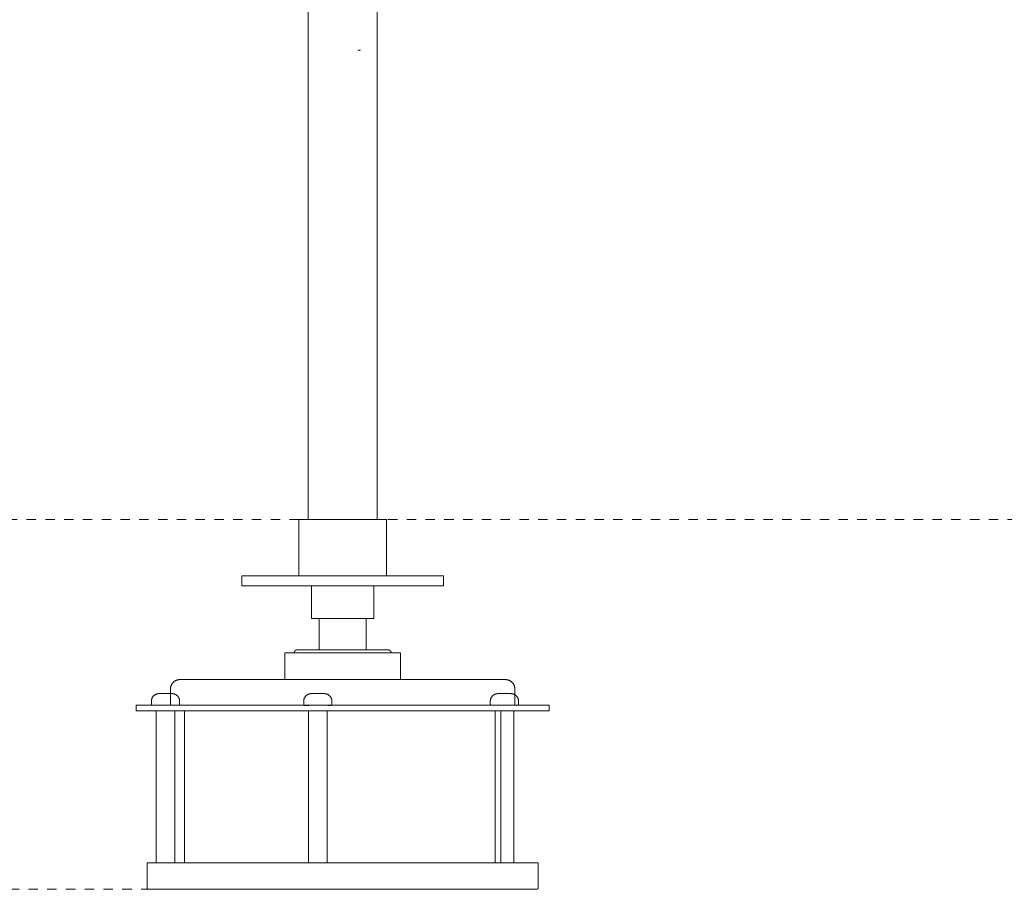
# Model space of a CAD drawing. Header units: millimetres. Extents: x 5806 to 11183, y -3660 to 7544.
# Tile 5 of 8: x 6491 to 6806, y 1405 to 1682. Entities that reach past the tile are written whole.
import ezdxf

# ---------------------------------------------------------------- set-up
doc = ezdxf.new("R2010")
doc.units = ezdxf.units.MM
doc.linetypes.add('Dash', pattern=[6, 3, -3])
doc.layers.add('Lighthing Fixture Detail Wide Black', color=7, linetype='Continuous', lineweight=20)
doc.layers.add('Luminarias', color=7, linetype='Continuous', lineweight=20)
doc.layers.add('Lighthing Fixture Dim Grey Dash', color=7, linetype='Dash', lineweight=9, true_color=0xd2d2d2)

# ---------------------------------------------------------------- blocks, each defined once
blk = doc.blocks.new('32100 - 32100 JUST FAN Matt black ceiling fan with DC motor-500755-Alzado_PDF')
at = {"layer": 'Luminarias'}
for p, q in [((6583.11, 1942), (6583.11, 1522.74)), ((6605.11, 1522.74), (6605.11, 1942)), ((6580.1, 1522.74), (6580.1, 1504.74)), ((6594.37, 1522.74), (6580.1, 1522.74)), ((6608.12, 1522.74), (6594.37, 1522.74)), ((6608.12, 1504.74), (6608.12, 1522.74)), ((6561.86, 1504.74), (6561.86, 1501.54)), ((6594.7, 1504.74), (6561.86, 1504.74)), ((6626.36, 1504.74), (6594.7, 1504.74)), ((6626.36, 1501.54), (6626.36, 1504.74)), ((6594.7, 1501.54), (6561.86, 1501.54)), ((6584.13, 1501.54), (6584.13, 1491.05)), ((6626.36, 1501.54), (6594.7, 1501.54)), ((6604.08, 1491.05), (6604.08, 1501.54)), ((6594.29, 1491.05), (6584.13, 1491.05)), ((6586.61, 1491.05), (6586.61, 1481.04)), ((6604.08, 1491.05), (6594.29, 1491.05)), ((6601.61, 1481.04), (6601.61, 1491.05)), ((6575.6, 1480.04), (6575.6, 1471.54)), ((6594.45, 1480.04), (6575.61, 1480.04)), ((6612.61, 1480.04), (6594.45, 1480.04)), ((6612.61, 1471.54), (6612.61, 1480.04)), ((6539.07, 1468.54), (6539.07, 1463.34)), ((6649.14, 1463.34), (6649.14, 1468.54)), ((6528.11, 1463.34), (6528.11, 1461.54)), ((6595.32, 1463.34), (6528.12, 1463.34)), ((6532.98, 1464.64), (6532.98, 1463.76)), ((6542, 1463.76), (6542, 1464.64)), ((6581.65, 1464.64), (6581.65, 1463.76)), ((6590.67, 1463.76), (6590.67, 1464.64)), ((6660.11, 1463.34), (6595.32, 1463.34)), ((6641.3, 1464.64), (6641.3, 1463.76)), ((6650.33, 1463.76), (6650.33, 1464.64)), ((6660.11, 1461.54), (6660.11, 1463.34)), ((6595.32, 1461.54), (6528.12, 1461.54)), ((6534.49, 1461.54), (6534.49, 1413.04)), ((6540.49, 1413.04), (6540.49, 1461.54)), ((6543.59, 1461.54), (6543.59, 1413.04)), ((6583.16, 1461.54), (6583.16, 1413.04)), ((6589.16, 1413.04), (6589.16, 1461.54)), ((6660.11, 1461.54), (6595.32, 1461.54)), ((6642.81, 1461.54), (6642.81, 1413.04)), ((6644.63, 1413.04), (6644.63, 1461.54)), ((6648.81, 1413.04), (6648.81, 1461.54)), ((6531.61, 1413.04), (6531.61, 1405.05)), ((6595.26, 1413.04), (6531.61, 1413.04)), ((6656.61, 1413.04), (6595.26, 1413.04)), ((6656.61, 1405.05), (6656.61, 1413.04))]:
    blk.add_line(p, q, dxfattribs=at)
at = {"layer": 'Luminarias', "flags": 128}
for points in [[(6578.58, 1480.04), (6578.59, 1480.08), (6578.59, 1480.12), (6578.59, 1480.16), (6578.6, 1480.2), (6578.6, 1480.24), (6578.61, 1480.27), (6578.62, 1480.31), (6578.63, 1480.35), (6578.65, 1480.39), (6578.66, 1480.43), (6578.68, 1480.46), (6578.69, 1480.5), (6578.71, 1480.53), (6578.73, 1480.57), (6578.75, 1480.6), (6578.78, 1480.63), (6578.8, 1480.66), (6578.82, 1480.7), (6578.85, 1480.72), (6578.88, 1480.75), (6578.91, 1480.78), (6578.94, 1480.81), (6578.97, 1480.83), (6579, 1480.86), (6579.03, 1480.88), (6579.07, 1480.9), (6579.1, 1480.92), (6579.14, 1480.94), (6579.17, 1480.95), (6579.21, 1480.97), (6579.25, 1480.98), (6579.28, 1481), (6579.32, 1481.01), (6579.36, 1481.02), (6579.4, 1481.02), (6579.44, 1481.03), (6579.48, 1481.04), (6579.52, 1481.04), (6579.56, 1481.04), (6579.58, 1481.04)], [(6594.38, 1481.04), (6593.8, 1481.04), (6593.21, 1481.04), (6592.64, 1481.04), (6592.06, 1481.04), (6591.48, 1481.04), (6590.92, 1481.04), (6590.35, 1481.04), (6589.79, 1481.04), (6589.24, 1481.04), (6588.7, 1481.04), (6588.16, 1481.04), (6587.64, 1481.04), (6587.12, 1481.04), (6586.62, 1481.04), (6586.13, 1481.04), (6585.65, 1481.04), (6585.18, 1481.04), (6584.73, 1481.04), (6584.29, 1481.04), (6583.87, 1481.04), (6583.47, 1481.04), (6583.08, 1481.04), (6582.71, 1481.04), (6582.36, 1481.04), (6582.03, 1481.04), (6581.71, 1481.04), (6581.42, 1481.04), (6581.15, 1481.04), (6580.9, 1481.04), (6580.66, 1481.04), (6580.46, 1481.04), (6580.27, 1481.04), (6580.1, 1481.04), (6579.96, 1481.04), (6579.84, 1481.04), (6579.74, 1481.04), (6579.66, 1481.04), (6579.61, 1481.04), (6579.58, 1481.04), (6579.58, 1481.04)], [(6579.58, 1481.04), (6579.59, 1481.04), (6579.62, 1481.04), (6579.68, 1481.04), (6579.76, 1481.04), (6579.87, 1481.04), (6579.99, 1481.04), (6580.14, 1481.04), (6580.32, 1481.04), (6580.51, 1481.04), (6580.73, 1481.04), (6580.96, 1481.04), (6581.22, 1481.04), (6581.5, 1481.04), (6581.8, 1481.04), (6582.12, 1481.04), (6582.45, 1481.04), (6582.81, 1481.04), (6583.18, 1481.04), (6583.58, 1481.04), (6583.99, 1481.04), (6584.41, 1481.04), (6584.85, 1481.04), (6585.31, 1481.04), (6585.78, 1481.04), (6586.26, 1481.04), (6586.7, 1481.04)], [(6608.64, 1481.04), (6608.63, 1481.04), (6608.59, 1481.04), (6608.54, 1481.04), (6608.45, 1481.04), (6608.35, 1481.04), (6608.22, 1481.04), (6608.07, 1481.04), (6607.9, 1481.04), (6607.71, 1481.04), (6607.49, 1481.04), (6607.26, 1481.04), (6607, 1481.04), (6606.72, 1481.04), (6606.42, 1481.04), (6606.1, 1481.04), (6605.76, 1481.04), (6605.41, 1481.04), (6605.03, 1481.04), (6604.64, 1481.04), (6604.23, 1481.04), (6603.81, 1481.04), (6603.37, 1481.04), (6602.91, 1481.04), (6602.44, 1481.04), (6601.96, 1481.04), (6601.46, 1481.04), (6600.96, 1481.04), (6600.44, 1481.04), (6599.91, 1481.04), (6599.37, 1481.04), (6598.83, 1481.04), (6598.28, 1481.04), (6597.72, 1481.04), (6597.15, 1481.04), (6596.58, 1481.04), (6596, 1481.04), (6595.43, 1481.04), (6594.85, 1481.04), (6594.38, 1481.04)], [(6601.6, 1481.04), (6602.09, 1481.04), (6602.57, 1481.04), (6603.04, 1481.04), (6603.49, 1481.04), (6603.92, 1481.04), (6604.34, 1481.04), (6604.75, 1481.04), (6605.14, 1481.04), (6605.51, 1481.04), (6605.86, 1481.04), (6606.19, 1481.04), (6606.5, 1481.04), (6606.8, 1481.04), (6607.07, 1481.04), (6607.32, 1481.04), (6607.55, 1481.04), (6607.76, 1481.04), (6607.95, 1481.04), (6608.12, 1481.04), (6608.26, 1481.04), (6608.38, 1481.04), (6608.48, 1481.04), (6608.55, 1481.04), (6608.61, 1481.04), (6608.63, 1481.04), (6608.64, 1481.04)], [(6608.64, 1481.04), (6608.68, 1481.04), (6608.72, 1481.04), (6608.76, 1481.03), (6608.8, 1481.03), (6608.84, 1481.02), (6608.88, 1481.01), (6608.91, 1481), (6608.95, 1480.99), (6608.99, 1480.98), (6609.03, 1480.96), (6609.06, 1480.95), (6609.1, 1480.93), (6609.13, 1480.91), (6609.17, 1480.89), (6609.2, 1480.87), (6609.23, 1480.84), (6609.26, 1480.82), (6609.29, 1480.79), (6609.32, 1480.77), (6609.35, 1480.74), (6609.38, 1480.71), (6609.41, 1480.68), (6609.43, 1480.65), (6609.45, 1480.62), (6609.48, 1480.58), (6609.5, 1480.55), (6609.52, 1480.52), (6609.53, 1480.48), (6609.55, 1480.44), (6609.57, 1480.41), (6609.58, 1480.37), (6609.59, 1480.33), (6609.6, 1480.29), (6609.61, 1480.26), (6609.62, 1480.22), (6609.62, 1480.18), (6609.63, 1480.14), (6609.63, 1480.1), (6609.63, 1480.06), (6609.63, 1480.04)], [(6539.07, 1468.54), (6539.08, 1468.66), (6539.08, 1468.77), (6539.09, 1468.89), (6539.11, 1469.01), (6539.13, 1469.13), (6539.16, 1469.25), (6539.19, 1469.36), (6539.23, 1469.48), (6539.27, 1469.59), (6539.31, 1469.7), (6539.36, 1469.81), (6539.41, 1469.92), (6539.47, 1470.03), (6539.53, 1470.13), (6539.6, 1470.23), (6539.67, 1470.33), (6539.74, 1470.42), (6539.82, 1470.51), (6539.9, 1470.6), (6539.98, 1470.69), (6540.07, 1470.77), (6540.16, 1470.85), (6540.26, 1470.92), (6540.35, 1470.99), (6540.45, 1471.06), (6540.55, 1471.12), (6540.66, 1471.18), (6540.77, 1471.24), (6540.88, 1471.29), (6540.99, 1471.33), (6541.1, 1471.37), (6541.21, 1471.41), (6541.33, 1471.44), (6541.45, 1471.47), (6541.56, 1471.49), (6541.68, 1471.51), (6541.8, 1471.52), (6541.92, 1471.53), (6542.04, 1471.54), (6542.07, 1471.54)], [(6595.07, 1471.54), (6592.99, 1471.54), (6590.91, 1471.54), (6588.83, 1471.54), (6586.77, 1471.54), (6584.71, 1471.54), (6582.67, 1471.54), (6580.65, 1471.54), (6578.65, 1471.54), (6576.68, 1471.54), (6574.73, 1471.54), (6572.82, 1471.54), (6570.93, 1471.54), (6569.09, 1471.54), (6567.28, 1471.54), (6565.52, 1471.54), (6563.81, 1471.54), (6562.14, 1471.54), (6560.52, 1471.54), (6558.96, 1471.54), (6557.45, 1471.54), (6556.01, 1471.54), (6554.62, 1471.54), (6553.3, 1471.54), (6552.04, 1471.54), (6550.85, 1471.54), (6549.73, 1471.54), (6548.67, 1471.54), (6547.7, 1471.54), (6546.79, 1471.54), (6545.96, 1471.54), (6545.21, 1471.54), (6544.54, 1471.54), (6543.95, 1471.54), (6543.43, 1471.54), (6543, 1471.54), (6542.65, 1471.54), (6542.38, 1471.54), (6542.2, 1471.54), (6542.1, 1471.54), (6542.07, 1471.54)], [(6542.07, 1471.54), (6542.11, 1471.54), (6542.24, 1471.54), (6542.45, 1471.54), (6542.74, 1471.54), (6543.11, 1471.54), (6543.56, 1471.54), (6544.1, 1471.54), (6544.71, 1471.54), (6545.41, 1471.54), (6546.18, 1471.54), (6547.03, 1471.54), (6547.95, 1471.54), (6548.95, 1471.54), (6550.02, 1471.54), (6551.16, 1471.54), (6552.37, 1471.54), (6553.65, 1471.54), (6554.99, 1471.54), (6556.39, 1471.54), (6557.86, 1471.54), (6559.38, 1471.54), (6560.95, 1471.54), (6562.58, 1471.54), (6564.27, 1471.54), (6565.99, 1471.54), (6567.77, 1471.54), (6569.58, 1471.54), (6571.44, 1471.54), (6573.33, 1471.54), (6575.25, 1471.54), (6575.61, 1471.54)], [(6646.14, 1471.54), (6646.1, 1471.54), (6645.98, 1471.54), (6645.77, 1471.54), (6645.48, 1471.54), (6645.11, 1471.54), (6644.65, 1471.54), (6644.12, 1471.54), (6643.5, 1471.54), (6642.81, 1471.54), (6642.04, 1471.54), (6641.19, 1471.54), (6640.26, 1471.54), (6639.27, 1471.54), (6638.2, 1471.54), (6637.06, 1471.54), (6635.85, 1471.54), (6634.57, 1471.54), (6633.23, 1471.54), (6631.83, 1471.54), (6630.36, 1471.54), (6628.84, 1471.54), (6627.26, 1471.54), (6625.63, 1471.54), (6623.95, 1471.54), (6622.22, 1471.54), (6620.45, 1471.54), (6618.64, 1471.54), (6616.78, 1471.54), (6614.89, 1471.54), (6612.96, 1471.54), (6611.01, 1471.54), (6609.03, 1471.54), (6607.02, 1471.54), (6605, 1471.54), (6602.95, 1471.54), (6600.9, 1471.54), (6598.83, 1471.54), (6596.75, 1471.54), (6595.07, 1471.54)], [(6612.61, 1471.54), (6613.49, 1471.54), (6615.4, 1471.54), (6617.28, 1471.54), (6619.13, 1471.54), (6620.93, 1471.54), (6622.7, 1471.54), (6624.41, 1471.54), (6626.08, 1471.54), (6627.69, 1471.54), (6629.26, 1471.54), (6630.76, 1471.54), (6632.21, 1471.54), (6633.6, 1471.54), (6634.92, 1471.54), (6636.18, 1471.54), (6637.37, 1471.54), (6638.49, 1471.54), (6639.54, 1471.54), (6640.52, 1471.54), (6641.43, 1471.54), (6642.25, 1471.54), (6643, 1471.54), (6643.68, 1471.54), (6644.27, 1471.54), (6644.78, 1471.54), (6645.22, 1471.54), (6645.57, 1471.54), (6645.83, 1471.54), (6646.02, 1471.54), (6646.12, 1471.54), (6646.14, 1471.54)], [(6646.14, 1471.54), (6646.26, 1471.53), (6646.38, 1471.53), (6646.5, 1471.51), (6646.62, 1471.5), (6646.74, 1471.48), (6646.86, 1471.45), (6646.97, 1471.42), (6647.09, 1471.38), (6647.2, 1471.34), (6647.31, 1471.3), (6647.42, 1471.25), (6647.53, 1471.2), (6647.64, 1471.14), (6647.74, 1471.08), (6647.84, 1471.01), (6647.94, 1470.94), (6648.03, 1470.87), (6648.12, 1470.79), (6648.21, 1470.71), (6648.3, 1470.63), (6648.38, 1470.54), (6648.46, 1470.45), (6648.53, 1470.35), (6648.6, 1470.26), (6648.67, 1470.16), (6648.73, 1470.05), (6648.79, 1469.95), (6648.85, 1469.84), (6648.9, 1469.73), (6648.94, 1469.62), (6648.98, 1469.51), (6649.02, 1469.4), (6649.05, 1469.28), (6649.08, 1469.16), (6649.1, 1469.05), (6649.12, 1468.93), (6649.13, 1468.81), (6649.14, 1468.69), (6649.14, 1468.57), (6649.14, 1468.54)], [(6532.98, 1464.64), (6532.98, 1464.74), (6532.99, 1464.83), (6533, 1464.93), (6533.01, 1465.03), (6533.03, 1465.12), (6533.05, 1465.21), (6533.07, 1465.31), (6533.1, 1465.4), (6533.13, 1465.49), (6533.17, 1465.58), (6533.21, 1465.67), (6533.25, 1465.75), (6533.3, 1465.84), (6533.35, 1465.92), (6533.4, 1466), (6533.46, 1466.08), (6533.52, 1466.16), (6533.58, 1466.23), (6533.64, 1466.3), (6533.71, 1466.37), (6533.78, 1466.44), (6533.85, 1466.5), (6533.93, 1466.56), (6534.01, 1466.61), (6534.09, 1466.67), (6534.17, 1466.72), (6534.25, 1466.77), (6534.34, 1466.81), (6534.43, 1466.85), (6534.51, 1466.89), (6534.61, 1466.92), (6534.7, 1466.95), (6534.79, 1466.97), (6534.88, 1467), (6534.98, 1467.01), (6535.07, 1467.03), (6535.17, 1467.04), (6535.27, 1467.05), (6535.36, 1467.05), (6535.39, 1467.05)], [(6537.53, 1467.05), (6537.45, 1467.05), (6537.36, 1467.05), (6537.28, 1467.05), (6537.19, 1467.05), (6537.11, 1467.05), (6537.03, 1467.05), (6536.95, 1467.05), (6536.87, 1467.05), (6536.79, 1467.05), (6536.71, 1467.05), (6536.63, 1467.05), (6536.55, 1467.05), (6536.48, 1467.05), (6536.41, 1467.05), (6536.34, 1467.05), (6536.27, 1467.05), (6536.2, 1467.05), (6536.13, 1467.05), (6536.07, 1467.05), (6536.01, 1467.05), (6535.95, 1467.05), (6535.89, 1467.05), (6535.84, 1467.05), (6535.79, 1467.05), (6535.74, 1467.05), (6535.7, 1467.05), (6535.65, 1467.05), (6535.61, 1467.05), (6535.58, 1467.05), (6535.54, 1467.05), (6535.51, 1467.05), (6535.49, 1467.05), (6535.46, 1467.05), (6535.44, 1467.05), (6535.42, 1467.05), (6535.41, 1467.05), (6535.4, 1467.05), (6535.39, 1467.05), (6535.39, 1467.05), (6535.39, 1467.05)], [(6535.39, 1467.05), (6535.39, 1467.05), (6535.39, 1467.05), (6535.4, 1467.05), (6535.41, 1467.05), (6535.43, 1467.05), (6535.45, 1467.05), (6535.47, 1467.05), (6535.49, 1467.05), (6535.52, 1467.05), (6535.55, 1467.05), (6535.59, 1467.05), (6535.63, 1467.05), (6535.67, 1467.05), (6535.71, 1467.05), (6535.75, 1467.05), (6535.8, 1467.05), (6535.86, 1467.05), (6535.91, 1467.05), (6535.97, 1467.05), (6536.03, 1467.05), (6536.09, 1467.05), (6536.15, 1467.05), (6536.22, 1467.05), (6536.28, 1467.05), (6536.35, 1467.05), (6536.43, 1467.05), (6536.5, 1467.05), (6536.58, 1467.05), (6536.65, 1467.05), (6536.73, 1467.05), (6536.81, 1467.05), (6536.89, 1467.05), (6536.97, 1467.05), (6537.05, 1467.05), (6537.13, 1467.05), (6537.22, 1467.05), (6537.3, 1467.05), (6537.39, 1467.05), (6537.45, 1467.05)], [(6537.45, 1467.05), (6537.54, 1467.05), (6537.62, 1467.05), (6537.71, 1467.05), (6537.79, 1467.05), (6537.87, 1467.05), (6537.95, 1467.05), (6538.04, 1467.05), (6538.12, 1467.05), (6538.2, 1467.05), (6538.28, 1467.05), (6538.35, 1467.05), (6538.43, 1467.05), (6538.5, 1467.05), (6538.58, 1467.05), (6538.65, 1467.05), (6538.72, 1467.05), (6538.79, 1467.05), (6538.85, 1467.05), (6538.91, 1467.05), (6538.97, 1467.05), (6539.03, 1467.05), (6539.09, 1467.05), (6539.14, 1467.05), (6539.19, 1467.05), (6539.24, 1467.05), (6539.29, 1467.05), (6539.33, 1467.05), (6539.37, 1467.05), (6539.41, 1467.05), (6539.44, 1467.05), (6539.47, 1467.05), (6539.5, 1467.05), (6539.52, 1467.05), (6539.54, 1467.05), (6539.56, 1467.05), (6539.57, 1467.05), (6539.58, 1467.05), (6539.59, 1467.05), (6539.6, 1467.05), (6539.6, 1467.05)], [(6539.6, 1467.05), (6539.6, 1467.05), (6539.59, 1467.05), (6539.58, 1467.05), (6539.57, 1467.05), (6539.55, 1467.05), (6539.54, 1467.05), (6539.51, 1467.05), (6539.49, 1467.05), (6539.46, 1467.05), (6539.43, 1467.05), (6539.4, 1467.05), (6539.36, 1467.05), (6539.32, 1467.05), (6539.28, 1467.05), (6539.23, 1467.05), (6539.18, 1467.05), (6539.13, 1467.05), (6539.07, 1467.05), (6539.02, 1467.05), (6538.96, 1467.05), (6538.9, 1467.05), (6538.83, 1467.05), (6538.77, 1467.05), (6538.7, 1467.05), (6538.63, 1467.05), (6538.56, 1467.05), (6538.48, 1467.05), (6538.41, 1467.05), (6538.33, 1467.05), (6538.25, 1467.05), (6538.18, 1467.05), (6538.1, 1467.05), (6538.01, 1467.05), (6537.93, 1467.05), (6537.85, 1467.05), (6537.77, 1467.05), (6537.68, 1467.05), (6537.6, 1467.05), (6537.53, 1467.05)], [(6539.6, 1467.05), (6539.69, 1467.05), (6539.79, 1467.04), (6539.88, 1467.03), (6539.98, 1467.02), (6540.08, 1467), (6540.17, 1466.98), (6540.26, 1466.96), (6540.35, 1466.93), (6540.44, 1466.9), (6540.53, 1466.86), (6540.62, 1466.82), (6540.71, 1466.78), (6540.79, 1466.73), (6540.88, 1466.68), (6540.96, 1466.63), (6541.03, 1466.57), (6541.11, 1466.51), (6541.18, 1466.45), (6541.26, 1466.39), (6541.32, 1466.32), (6541.39, 1466.25), (6541.45, 1466.18), (6541.51, 1466.1), (6541.57, 1466.02), (6541.62, 1465.94), (6541.67, 1465.86), (6541.72, 1465.78), (6541.76, 1465.69), (6541.8, 1465.6), (6541.84, 1465.51), (6541.87, 1465.42), (6541.9, 1465.33), (6541.93, 1465.24), (6541.95, 1465.15), (6541.97, 1465.05), (6541.98, 1464.96), (6541.99, 1464.86), (6542, 1464.76), (6542, 1464.67), (6542, 1464.64)], [(6581.65, 1464.64), (6581.65, 1464.74), (6581.65, 1464.83), (6581.66, 1464.93), (6581.68, 1465.03), (6581.7, 1465.12), (6581.72, 1465.21), (6581.74, 1465.31), (6581.77, 1465.4), (6581.8, 1465.49), (6581.84, 1465.58), (6581.88, 1465.67), (6581.92, 1465.75), (6581.97, 1465.84), (6582.02, 1465.92), (6582.07, 1466), (6582.12, 1466.08), (6582.18, 1466.16), (6582.24, 1466.23), (6582.31, 1466.3), (6582.38, 1466.37), (6582.45, 1466.44), (6582.52, 1466.5), (6582.6, 1466.56), (6582.67, 1466.61), (6582.75, 1466.67), (6582.84, 1466.72), (6582.92, 1466.77), (6583.01, 1466.81), (6583.09, 1466.85), (6583.18, 1466.89), (6583.27, 1466.92), (6583.36, 1466.95), (6583.46, 1466.97), (6583.55, 1467), (6583.65, 1467.01), (6583.74, 1467.03), (6583.84, 1467.04), (6583.93, 1467.05), (6584.03, 1467.05), (6584.06, 1467.05)], [(6586.2, 1467.05), (6586.11, 1467.05), (6586.03, 1467.05), (6585.95, 1467.05), (6585.86, 1467.05), (6585.78, 1467.05), (6585.7, 1467.05), (6585.62, 1467.05), (6585.53, 1467.05), (6585.45, 1467.05), (6585.38, 1467.05), (6585.3, 1467.05), (6585.22, 1467.05), (6585.15, 1467.05), (6585.07, 1467.05), (6585, 1467.05), (6584.93, 1467.05), (6584.87, 1467.05), (6584.8, 1467.05), (6584.74, 1467.05), (6584.68, 1467.05), (6584.62, 1467.05), (6584.56, 1467.05), (6584.51, 1467.05), (6584.46, 1467.05), (6584.41, 1467.05), (6584.36, 1467.05), (6584.32, 1467.05), (6584.28, 1467.05), (6584.25, 1467.05), (6584.21, 1467.05), (6584.18, 1467.05), (6584.15, 1467.05), (6584.13, 1467.05), (6584.11, 1467.05), (6584.09, 1467.05), (6584.08, 1467.05), (6584.07, 1467.05), (6584.06, 1467.05), (6584.06, 1467.05), (6584.06, 1467.05)], [(6584.06, 1467.05), (6584.06, 1467.05), (6584.06, 1467.05), (6584.07, 1467.05), (6584.08, 1467.05), (6584.1, 1467.05), (6584.12, 1467.05), (6584.14, 1467.05), (6584.16, 1467.05), (6584.19, 1467.05), (6584.22, 1467.05), (6584.26, 1467.05), (6584.29, 1467.05), (6584.33, 1467.05), (6584.38, 1467.05), (6584.42, 1467.05), (6584.47, 1467.05), (6584.52, 1467.05), (6584.58, 1467.05), (6584.63, 1467.05), (6584.69, 1467.05), (6584.75, 1467.05), (6584.82, 1467.05), (6584.88, 1467.05), (6584.95, 1467.05), (6585.02, 1467.05), (6585.09, 1467.05), (6585.17, 1467.05), (6585.24, 1467.05), (6585.32, 1467.05), (6585.4, 1467.05), (6585.48, 1467.05), (6585.56, 1467.05), (6585.64, 1467.05), (6585.72, 1467.05), (6585.8, 1467.05), (6585.89, 1467.05), (6585.97, 1467.05), (6586.05, 1467.05), (6586.12, 1467.05)], [(6586.12, 1467.05), (6586.21, 1467.05), (6586.29, 1467.05), (6586.37, 1467.05), (6586.46, 1467.05), (6586.54, 1467.05), (6586.62, 1467.05), (6586.7, 1467.05), (6586.78, 1467.05), (6586.86, 1467.05), (6586.94, 1467.05), (6587.02, 1467.05), (6587.1, 1467.05), (6587.17, 1467.05), (6587.24, 1467.05), (6587.32, 1467.05), (6587.39, 1467.05), (6587.45, 1467.05), (6587.52, 1467.05), (6587.58, 1467.05), (6587.64, 1467.05), (6587.7, 1467.05), (6587.76, 1467.05), (6587.81, 1467.05), (6587.86, 1467.05), (6587.91, 1467.05), (6587.95, 1467.05), (6588, 1467.05), (6588.04, 1467.05), (6588.07, 1467.05), (6588.11, 1467.05), (6588.14, 1467.05), (6588.16, 1467.05), (6588.19, 1467.05), (6588.21, 1467.05), (6588.23, 1467.05), (6588.24, 1467.05), (6588.25, 1467.05), (6588.26, 1467.05), (6588.26, 1467.05), (6588.26, 1467.05)], [(6588.26, 1467.05), (6588.26, 1467.05), (6588.26, 1467.05), (6588.25, 1467.05), (6588.24, 1467.05), (6588.22, 1467.05), (6588.2, 1467.05), (6588.18, 1467.05), (6588.16, 1467.05), (6588.13, 1467.05), (6588.1, 1467.05), (6588.06, 1467.05), (6588.03, 1467.05), (6587.99, 1467.05), (6587.94, 1467.05), (6587.9, 1467.05), (6587.85, 1467.05), (6587.8, 1467.05), (6587.74, 1467.05), (6587.69, 1467.05), (6587.63, 1467.05), (6587.56, 1467.05), (6587.5, 1467.05), (6587.43, 1467.05), (6587.37, 1467.05), (6587.3, 1467.05), (6587.23, 1467.05), (6587.15, 1467.05), (6587.08, 1467.05), (6587, 1467.05), (6586.92, 1467.05), (6586.84, 1467.05), (6586.76, 1467.05), (6586.68, 1467.05), (6586.6, 1467.05), (6586.52, 1467.05), (6586.43, 1467.05), (6586.35, 1467.05), (6586.27, 1467.05), (6586.2, 1467.05)], [(6588.26, 1467.05), (6588.36, 1467.05), (6588.46, 1467.04), (6588.55, 1467.03), (6588.65, 1467.02), (6588.74, 1467), (6588.84, 1466.98), (6588.93, 1466.96), (6589.02, 1466.93), (6589.11, 1466.9), (6589.2, 1466.86), (6589.29, 1466.82), (6589.38, 1466.78), (6589.46, 1466.73), (6589.54, 1466.68), (6589.62, 1466.63), (6589.7, 1466.57), (6589.78, 1466.51), (6589.85, 1466.45), (6589.92, 1466.39), (6589.99, 1466.32), (6590.06, 1466.25), (6590.12, 1466.18), (6590.18, 1466.1), (6590.24, 1466.02), (6590.29, 1465.94), (6590.34, 1465.86), (6590.39, 1465.78), (6590.43, 1465.69), (6590.47, 1465.6), (6590.51, 1465.51), (6590.54, 1465.42), (6590.57, 1465.33), (6590.6, 1465.24), (6590.62, 1465.15), (6590.64, 1465.05), (6590.65, 1464.96), (6590.66, 1464.86), (6590.67, 1464.76), (6590.67, 1464.67), (6590.67, 1464.64)], [(6641.3, 1464.64), (6641.3, 1464.74), (6641.31, 1464.83), (6641.32, 1464.93), (6641.33, 1465.03), (6641.35, 1465.12), (6641.37, 1465.21), (6641.39, 1465.31), (6641.42, 1465.4), (6641.45, 1465.49), (6641.49, 1465.58), (6641.53, 1465.67), (6641.57, 1465.75), (6641.62, 1465.84), (6641.67, 1465.92), (6641.72, 1466), (6641.78, 1466.08), (6641.84, 1466.16), (6641.9, 1466.23), (6641.96, 1466.3), (6642.03, 1466.37), (6642.1, 1466.44), (6642.17, 1466.5), (6642.25, 1466.56), (6642.33, 1466.61), (6642.41, 1466.67), (6642.49, 1466.72), (6642.57, 1466.77), (6642.66, 1466.81), (6642.75, 1466.85), (6642.84, 1466.89), (6642.93, 1466.92), (6643.02, 1466.95), (6643.11, 1466.97), (6643.2, 1467), (6643.3, 1467.01), (6643.39, 1467.03), (6643.49, 1467.04), (6643.59, 1467.05), (6643.68, 1467.05), (6643.71, 1467.05)], [(6645.85, 1467.05), (6645.77, 1467.05), (6645.68, 1467.05), (6645.6, 1467.05), (6645.52, 1467.05), (6645.43, 1467.05), (6645.35, 1467.05), (6645.27, 1467.05), (6645.19, 1467.05), (6645.11, 1467.05), (6645.03, 1467.05), (6644.95, 1467.05), (6644.88, 1467.05), (6644.8, 1467.05), (6644.73, 1467.05), (6644.66, 1467.05), (6644.59, 1467.05), (6644.52, 1467.05), (6644.45, 1467.05), (6644.39, 1467.05), (6644.33, 1467.05), (6644.27, 1467.05), (6644.22, 1467.05), (6644.16, 1467.05), (6644.11, 1467.05), (6644.06, 1467.05), (6644.02, 1467.05), (6643.98, 1467.05), (6643.94, 1467.05), (6643.9, 1467.05), (6643.87, 1467.05), (6643.84, 1467.05), (6643.81, 1467.05), (6643.78, 1467.05), (6643.76, 1467.05), (6643.75, 1467.05), (6643.73, 1467.05), (6643.72, 1467.05), (6643.71, 1467.05), (6643.71, 1467.05), (6643.71, 1467.05)], [(6643.71, 1467.05), (6643.71, 1467.05), (6643.71, 1467.05), (6643.72, 1467.05), (6643.74, 1467.05), (6643.75, 1467.05), (6643.77, 1467.05), (6643.79, 1467.05), (6643.81, 1467.05), (6643.84, 1467.05), (6643.87, 1467.05), (6643.91, 1467.05), (6643.95, 1467.05), (6643.99, 1467.05), (6644.03, 1467.05), (6644.08, 1467.05), (6644.12, 1467.05), (6644.18, 1467.05), (6644.23, 1467.05), (6644.29, 1467.05), (6644.35, 1467.05), (6644.41, 1467.05), (6644.47, 1467.05), (6644.54, 1467.05), (6644.61, 1467.05), (6644.68, 1467.05), (6644.75, 1467.05), (6644.82, 1467.05), (6644.9, 1467.05), (6644.97, 1467.05), (6645.05, 1467.05), (6645.13, 1467.05), (6645.21, 1467.05), (6645.29, 1467.05), (6645.37, 1467.05), (6645.46, 1467.05), (6645.54, 1467.05), (6645.62, 1467.05), (6645.71, 1467.05), (6645.77, 1467.05)], [(6645.77, 1467.05), (6645.86, 1467.05), (6645.94, 1467.05), (6646.03, 1467.05), (6646.11, 1467.05), (6646.19, 1467.05), (6646.28, 1467.05), (6646.36, 1467.05), (6646.44, 1467.05), (6646.52, 1467.05), (6646.6, 1467.05), (6646.67, 1467.05), (6646.75, 1467.05), (6646.82, 1467.05), (6646.9, 1467.05), (6646.97, 1467.05), (6647.04, 1467.05), (6647.11, 1467.05), (6647.17, 1467.05), (6647.23, 1467.05), (6647.3, 1467.05), (6647.35, 1467.05), (6647.41, 1467.05), (6647.46, 1467.05), (6647.51, 1467.05), (6647.56, 1467.05), (6647.61, 1467.05), (6647.65, 1467.05), (6647.69, 1467.05), (6647.73, 1467.05), (6647.76, 1467.05), (6647.79, 1467.05), (6647.82, 1467.05), (6647.84, 1467.05), (6647.86, 1467.05), (6647.88, 1467.05), (6647.89, 1467.05), (6647.91, 1467.05), (6647.91, 1467.05), (6647.92, 1467.05), (6647.92, 1467.05)], [(6647.92, 1467.05), (6647.92, 1467.05), (6647.91, 1467.05), (6647.9, 1467.05), (6647.89, 1467.05), (6647.88, 1467.05), (6647.86, 1467.05), (6647.84, 1467.05), (6647.81, 1467.05), (6647.78, 1467.05), (6647.75, 1467.05), (6647.72, 1467.05), (6647.68, 1467.05), (6647.64, 1467.05), (6647.6, 1467.05), (6647.55, 1467.05), (6647.5, 1467.05), (6647.45, 1467.05), (6647.4, 1467.05), (6647.34, 1467.05), (6647.28, 1467.05), (6647.22, 1467.05), (6647.15, 1467.05), (6647.09, 1467.05), (6647.02, 1467.05), (6646.95, 1467.05), (6646.88, 1467.05), (6646.8, 1467.05), (6646.73, 1467.05), (6646.65, 1467.05), (6646.58, 1467.05), (6646.5, 1467.05), (6646.42, 1467.05), (6646.34, 1467.05), (6646.25, 1467.05), (6646.17, 1467.05), (6646.09, 1467.05), (6646, 1467.05), (6645.92, 1467.05), (6645.85, 1467.05)], [(6647.92, 1467.05), (6648.01, 1467.05), (6648.11, 1467.04), (6648.21, 1467.03), (6648.3, 1467.02), (6648.4, 1467), (6648.49, 1466.98), (6648.58, 1466.96), (6648.68, 1466.93), (6648.77, 1466.9), (6648.86, 1466.86), (6648.94, 1466.82), (6649.03, 1466.78), (6649.11, 1466.73), (6649.2, 1466.68), (6649.28, 1466.63), (6649.36, 1466.57), (6649.43, 1466.51), (6649.51, 1466.45), (6649.58, 1466.39), (6649.64, 1466.32), (6649.71, 1466.25), (6649.77, 1466.18), (6649.83, 1466.1), (6649.89, 1466.02), (6649.94, 1465.94), (6649.99, 1465.86), (6650.04, 1465.78), (6650.08, 1465.69), (6650.13, 1465.6), (6650.16, 1465.51), (6650.19, 1465.42), (6650.22, 1465.33), (6650.25, 1465.24), (6650.27, 1465.15), (6650.29, 1465.05), (6650.3, 1464.96), (6650.32, 1464.86), (6650.32, 1464.76), (6650.33, 1464.67), (6650.33, 1464.64)], [(6533.18, 1463.35), (6533.17, 1463.36), (6533.15, 1463.38), (6533.14, 1463.39), (6533.12, 1463.4), (6533.11, 1463.42), (6533.1, 1463.43), (6533.08, 1463.45), (6533.07, 1463.47), (6533.06, 1463.48), (6533.05, 1463.5), (6533.04, 1463.52), (6533.03, 1463.54), (6533.02, 1463.56), (6533.01, 1463.57), (6533.01, 1463.59), (6533, 1463.61), (6533, 1463.63), (6532.99, 1463.65), (6532.99, 1463.67), (6532.98, 1463.69), (6532.98, 1463.71), (6532.98, 1463.73), (6532.98, 1463.75), (6532.98, 1463.76)], [(6542, 1463.76), (6542, 1463.74), (6542, 1463.72), (6542, 1463.7), (6542, 1463.68), (6541.99, 1463.66), (6541.99, 1463.64), (6541.98, 1463.62), (6541.98, 1463.6), (6541.97, 1463.58), (6541.96, 1463.56), (6541.96, 1463.54), (6541.95, 1463.52), (6541.94, 1463.51), (6541.93, 1463.49), (6541.92, 1463.47), (6541.9, 1463.46), (6541.89, 1463.44), (6541.88, 1463.42), (6541.86, 1463.41), (6541.85, 1463.39), (6541.84, 1463.38), (6541.82, 1463.37), (6541.8, 1463.35), (6541.79, 1463.34)], [(6582.14, 1463.25), (6582.12, 1463.25), (6582.1, 1463.25), (6582.08, 1463.26), (6582.06, 1463.26), (6582.04, 1463.26), (6582.02, 1463.27), (6582, 1463.28), (6581.98, 1463.28), (6581.96, 1463.29), (6581.94, 1463.3), (6581.92, 1463.31), (6581.9, 1463.32), (6581.89, 1463.33), (6581.87, 1463.34), (6581.85, 1463.35), (6581.84, 1463.36), (6581.82, 1463.38), (6581.81, 1463.39), (6581.79, 1463.4), (6581.78, 1463.42), (6581.76, 1463.43), (6581.75, 1463.45), (6581.74, 1463.47), (6581.73, 1463.48), (6581.72, 1463.5), (6581.71, 1463.52), (6581.7, 1463.54), (6581.69, 1463.56), (6581.68, 1463.57), (6581.67, 1463.59), (6581.67, 1463.61), (6581.66, 1463.63), (6581.66, 1463.65), (6581.65, 1463.67), (6581.65, 1463.69), (6581.65, 1463.71), (6581.65, 1463.73), (6581.65, 1463.75), (6581.65, 1463.76)], [(6590.67, 1463.76), (6590.67, 1463.74), (6590.67, 1463.72), (6590.67, 1463.7), (6590.67, 1463.68), (6590.66, 1463.66), (6590.66, 1463.64), (6590.65, 1463.62), (6590.65, 1463.6), (6590.64, 1463.58), (6590.63, 1463.56), (6590.62, 1463.54), (6590.61, 1463.52), (6590.61, 1463.51), (6590.59, 1463.49), (6590.58, 1463.47), (6590.57, 1463.46), (6590.56, 1463.44), (6590.55, 1463.42), (6590.53, 1463.41), (6590.52, 1463.39), (6590.5, 1463.38), (6590.49, 1463.37), (6590.47, 1463.35), (6590.46, 1463.34), (6590.44, 1463.33), (6590.42, 1463.32), (6590.4, 1463.31), (6590.39, 1463.3), (6590.37, 1463.29), (6590.35, 1463.28), (6590.33, 1463.28), (6590.31, 1463.27), (6590.29, 1463.27), (6590.27, 1463.26), (6590.25, 1463.26), (6590.23, 1463.25), (6590.21, 1463.25), (6590.19, 1463.25), (6590.17, 1463.25)], [(6641.52, 1463.34), (6641.51, 1463.35), (6641.49, 1463.36), (6641.47, 1463.38), (6641.46, 1463.39), (6641.44, 1463.4), (6641.43, 1463.42), (6641.42, 1463.43), (6641.4, 1463.45), (6641.39, 1463.47), (6641.38, 1463.48), (6641.37, 1463.5), (6641.36, 1463.52), (6641.35, 1463.54), (6641.34, 1463.56), (6641.33, 1463.57), (6641.33, 1463.59), (6641.32, 1463.61), (6641.32, 1463.63), (6641.31, 1463.65), (6641.31, 1463.67), (6641.3, 1463.69), (6641.3, 1463.71), (6641.3, 1463.73), (6641.3, 1463.75), (6641.3, 1463.76)], [(6650.33, 1463.76), (6650.32, 1463.74), (6650.32, 1463.72), (6650.32, 1463.7), (6650.32, 1463.68), (6650.32, 1463.66), (6650.31, 1463.64), (6650.31, 1463.62), (6650.3, 1463.6), (6650.29, 1463.58), (6650.29, 1463.56), (6650.28, 1463.54), (6650.27, 1463.52), (6650.26, 1463.51), (6650.25, 1463.49), (6650.24, 1463.47), (6650.22, 1463.46), (6650.21, 1463.44), (6650.2, 1463.42), (6650.19, 1463.41), (6650.17, 1463.39), (6650.16, 1463.38), (6650.14, 1463.37), (6650.12, 1463.35), (6650.11, 1463.34)], [(6582.35, 1463.25), (6582.3, 1463.25), (6582.26, 1463.25), (6582.23, 1463.25), (6582.2, 1463.25), (6582.18, 1463.25), (6582.17, 1463.25), (6582.16, 1463.25)], [(6582.16, 1463.25), (6582.17, 1463.25), (6582.19, 1463.25), (6582.21, 1463.25), (6582.24, 1463.25), (6582.27, 1463.25), (6582.31, 1463.25), (6582.36, 1463.25), (6582.41, 1463.25), (6582.47, 1463.25), (6582.54, 1463.25), (6582.61, 1463.25), (6582.69, 1463.25), (6582.77, 1463.25), (6582.86, 1463.25), (6582.95, 1463.25), (6583.05, 1463.25), (6583.15, 1463.25), (6583.26, 1463.25)], [(6589.48, 1463.25), (6589.57, 1463.25), (6589.65, 1463.25), (6589.72, 1463.25), (6589.79, 1463.25), (6589.86, 1463.25), (6589.92, 1463.25), (6589.97, 1463.25), (6590.02, 1463.25), (6590.06, 1463.25), (6590.09, 1463.25), (6590.12, 1463.25), (6590.14, 1463.25), (6590.15, 1463.25), (6590.16, 1463.25)], [(6649.51, 1463.25), (6649.57, 1463.25), (6649.62, 1463.25)], [(6532.12, 1404.54), (6532.1, 1404.54), (6532.08, 1404.54), (6532.05, 1404.54), (6532.03, 1404.55), (6532.01, 1404.55), (6532, 1404.55), (6531.98, 1404.56), (6531.96, 1404.56), (6531.94, 1404.57), (6531.92, 1404.58), (6531.9, 1404.59), (6531.88, 1404.6), (6531.86, 1404.61), (6531.85, 1404.62), (6531.83, 1404.63), (6531.81, 1404.64), (6531.8, 1404.65), (6531.78, 1404.66), (6531.77, 1404.68), (6531.75, 1404.69), (6531.74, 1404.71), (6531.73, 1404.72), (6531.71, 1404.74), (6531.7, 1404.76), (6531.69, 1404.77), (6531.68, 1404.79), (6531.67, 1404.81), (6531.66, 1404.82), (6531.65, 1404.84), (6531.64, 1404.86), (6531.64, 1404.88), (6531.63, 1404.9), (6531.62, 1404.92), (6531.62, 1404.94), (6531.62, 1404.96), (6531.61, 1404.98), (6531.61, 1405), (6531.61, 1405.02), (6531.61, 1405.04), (6531.61, 1405.05)], [(6554.74, 1404.54), (6554.25, 1404.54), (6552.38, 1404.54), (6550.58, 1404.54), (6548.85, 1404.54), (6547.19, 1404.54), (6545.61, 1404.54), (6544.1, 1404.54), (6542.68, 1404.54), (6541.34, 1404.54), (6540.08, 1404.54), (6538.9, 1404.54), (6537.82, 1404.54), (6536.83, 1404.54), (6535.93, 1404.54), (6535.12, 1404.54), (6534.4, 1404.54), (6533.78, 1404.54), (6533.26, 1404.54), (6532.83, 1404.54), (6532.51, 1404.54), (6532.28, 1404.54), (6532.15, 1404.54), (6532.12, 1404.54)], [(6532.12, 1404.54), (6532.17, 1404.54), (6532.31, 1404.54), (6532.56, 1404.54), (6532.91, 1404.54), (6533.35, 1404.54), (6533.89, 1404.54), (6534.53, 1404.54), (6535.26, 1404.54), (6536.09, 1404.54), (6537.01, 1404.54), (6538.02, 1404.54), (6539.12, 1404.54), (6540.31, 1404.54), (6541.58, 1404.54), (6542.94, 1404.54), (6544.38, 1404.54), (6545.9, 1404.54), (6547.5, 1404.54), (6549.17, 1404.54), (6550.92, 1404.54), (6552.73, 1404.54), (6554.61, 1404.54), (6556.55, 1404.54), (6558.55, 1404.54), (6560.61, 1404.54), (6562.73, 1404.54), (6564.89, 1404.54), (6567.1, 1404.54), (6569.35, 1404.54), (6571.65, 1404.54), (6573.97, 1404.54), (6576.33, 1404.54), (6578.72, 1404.54), (6581.14, 1404.54), (6583.57, 1404.54), (6586.02, 1404.54), (6588.49, 1404.54), (6590.96, 1404.54), (6593.44, 1404.54), (6595.25, 1404.54)], [(6554.8, 1404.54), (6554.73, 1404.54)], [(6595.25, 1404.54), (6597.73, 1404.54), (6600.2, 1404.54), (6602.66, 1404.54), (6605.11, 1404.54), (6607.54, 1404.54), (6609.95, 1404.54), (6612.33, 1404.54), (6614.69, 1404.54), (6617.01, 1404.54), (6619.3, 1404.54), (6621.54, 1404.54), (6623.74, 1404.54), (6625.9, 1404.54), (6628, 1404.54), (6630.05, 1404.54), (6632.04, 1404.54), (6633.97, 1404.54), (6635.84, 1404.54), (6637.64, 1404.54), (6639.37, 1404.54), (6641.03, 1404.54), (6642.61, 1404.54), (6644.11, 1404.54), (6645.54, 1404.54), (6646.88, 1404.54), (6648.14, 1404.54), (6649.31, 1404.54), (6650.4, 1404.54), (6651.39, 1404.54), (6652.29, 1404.54), (6653.1, 1404.54), (6653.82, 1404.54), (6654.44, 1404.54), (6654.96, 1404.54), (6655.38, 1404.54), (6655.71, 1404.54), (6655.94, 1404.54), (6656.07, 1404.54), (6656.1, 1404.54)], [(6656.1, 1404.54), (6656.05, 1404.54), (6655.9, 1404.54), (6655.66, 1404.54), (6655.31, 1404.54), (6654.87, 1404.54), (6654.33, 1404.54), (6653.69, 1404.54), (6652.96, 1404.54), (6652.13, 1404.54), (6651.21, 1404.54), (6650.2, 1404.54), (6649.1, 1404.54), (6647.91, 1404.54), (6646.63, 1404.54), (6645.27, 1404.54), (6643.83, 1404.54), (6642.31, 1404.54), (6640.72, 1404.54), (6639.04, 1404.54), (6637.3, 1404.54), (6635.49, 1404.54), (6633.61, 1404.54), (6633.01, 1404.54)], [(6656.61, 1405.05), (6656.61, 1405.03), (6656.61, 1405.01), (6656.61, 1404.98), (6656.6, 1404.96), (6656.6, 1404.94), (6656.59, 1404.93), (6656.59, 1404.91), (6656.58, 1404.89), (6656.58, 1404.87), (6656.57, 1404.85), (6656.56, 1404.83), (6656.55, 1404.81), (6656.54, 1404.79), (6656.53, 1404.78), (6656.52, 1404.76), (6656.51, 1404.74), (6656.5, 1404.73), (6656.48, 1404.71), (6656.47, 1404.7), (6656.46, 1404.68), (6656.44, 1404.67), (6656.43, 1404.66), (6656.41, 1404.64), (6656.39, 1404.63), (6656.38, 1404.62), (6656.36, 1404.61), (6656.34, 1404.6), (6656.32, 1404.59), (6656.3, 1404.58), (6656.29, 1404.57), (6656.27, 1404.57), (6656.25, 1404.56), (6656.23, 1404.55), (6656.21, 1404.55), (6656.19, 1404.55), (6656.17, 1404.54), (6656.15, 1404.54), (6656.13, 1404.54), (6656.11, 1404.54), (6656.1, 1404.54)]]:
    blk.add_lwpolyline(points, dxfattribs=at)

msp = doc.modelspace()

# ---------------------------------------------------------------- linework, layer by layer
at = {"layer": 'Lighthing Fixture Detail Wide Black'}
msp.add_line((6598.95, 1672.59), (6599.77, 1672.59), dxfattribs=at)
at = {"layer": 'Lighthing Fixture Dim Grey Dash'}
for p, q in [((6580.1, 1522.74), (5941.89, 1522.74)), ((6608.59, 1522.74), (7246.81, 1522.74)), ((6532.68, 1404.57), (5933.68, 1404.57))]:
    msp.add_line(p, q, dxfattribs=at)

# ---------------------------------------------------------------- block references
at = {"layer": 'Luminarias'}
msp.add_blockref('32100 - 32100 JUST FAN Matt black ceiling fan with DC motor-500755-Alzado_PDF', (0, 0), dxfattribs=at)

doc.saveas('drawing.dxf')
